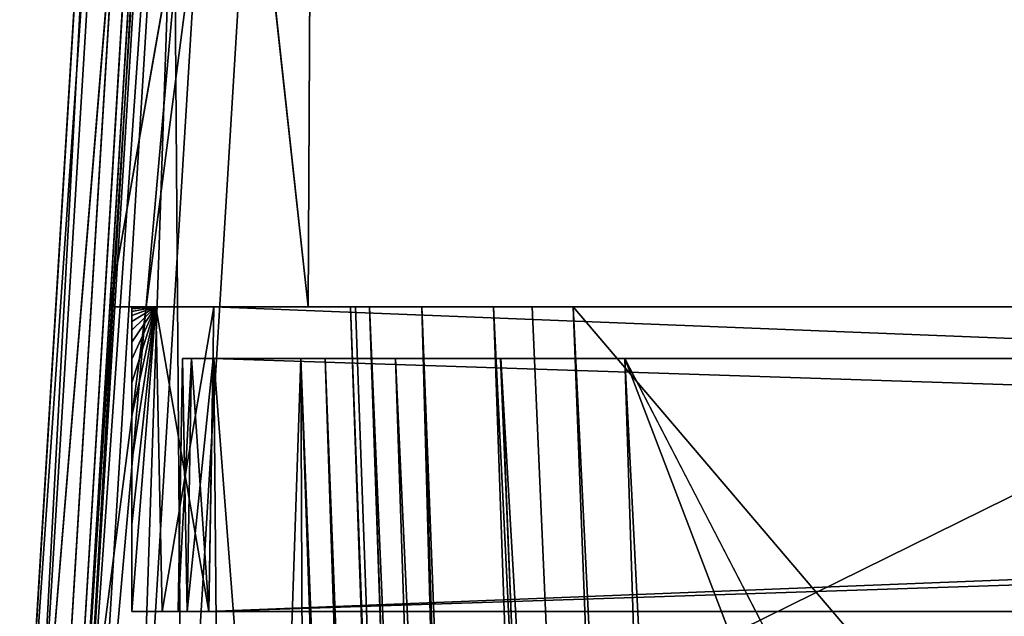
# Model space of a CAD drawing. Header units: millimetres. Extents: x -172 to 190, y 0 to 745.
# Tile 11 of 58: x -172 to -130, y 671 to 696. Entities that reach past the tile are written whole.
import ezdxf

# ---------------------------------------------------------------- set-up
doc = ezdxf.new("R2010")
doc.units = ezdxf.units.MM
doc.header["$LTSCALE"] = 33.374815
for name, color, linetype in [('100', 7, 'CONTINUOUS'), ('104', 7, 'CONTINUOUS'), ('105', 7, 'CONTINUOUS'), ('106', 7, 'CONTINUOUS'), ('172', 7, 'CONTINUOUS'), ('173', 7, 'CONTINUOUS'), ('174', 7, 'CONTINUOUS'), ('175', 7, 'CONTINUOUS'), ('176', 7, 'CONTINUOUS'), ('187', 7, 'CONTINUOUS'), ('188', 7, 'CONTINUOUS'), ('189', 7, 'CONTINUOUS'), ('193', 7, 'CONTINUOUS'), ('194', 7, 'CONTINUOUS'), ('2', 7, 'CONTINUOUS'), ('28', 7, 'CONTINUOUS'), ('29', 7, 'CONTINUOUS'), ('3', 7, 'CONTINUOUS'), ('33', 7, 'CONTINUOUS'), ('338', 7, 'CONTINUOUS'), ('339', 7, 'CONTINUOUS'), ('34', 7, 'CONTINUOUS'), ('340', 7, 'CONTINUOUS'), ('341', 7, 'CONTINUOUS'), ('342', 7, 'CONTINUOUS'), ('345', 7, 'CONTINUOUS'), ('346', 7, 'CONTINUOUS'), ('347', 7, 'CONTINUOUS'), ('37', 7, 'CONTINUOUS'), ('4', 7, 'CONTINUOUS'), ('41', 7, 'CONTINUOUS'), ('42', 7, 'CONTINUOUS'), ('45', 7, 'CONTINUOUS'), ('5', 7, 'CONTINUOUS'), ('564', 7, 'CONTINUOUS'), ('6', 7, 'CONTINUOUS'), ('65', 7, 'CONTINUOUS'), ('66', 7, 'CONTINUOUS'), ('67', 7, 'CONTINUOUS'), ('68', 7, 'CONTINUOUS'), ('7', 7, 'CONTINUOUS'), ('72', 7, 'CONTINUOUS'), ('73', 7, 'CONTINUOUS'), ('74', 7, 'CONTINUOUS'), ('75', 7, 'CONTINUOUS'), ('79', 7, 'CONTINUOUS'), ('83', 7, 'CONTINUOUS'), ('91', 7, 'CONTINUOUS'), ('92', 7, 'CONTINUOUS'), ('93', 7, 'CONTINUOUS'), ('94', 7, 'CONTINUOUS'), ('95', 7, 'CONTINUOUS')]:
    doc.layers.add(name, color=color, linetype=linetype)

msp = doc.modelspace()

# ---------------------------------------------------------------- linework, layer by layer
at = {"layer": '100', "color": 8, "linetype": 'Continuous'}
for points in [[(-159.029, 681.8, 151.539), (-160.077, 681.8, 146.255), (-133.171, 6.814, 124.072), (-159.029, 681.8, 151.539)], [(-160.077, 681.8, 146.255), (-136.511, 6.949, 111.626), (-133.171, 6.814, 124.072), (-160.077, 681.8, 146.255)], [(-156.037, 681.8, 156.024), (-159.029, 681.8, 151.539), (-133.171, 6.814, 124.072), (-156.037, 681.8, 156.024)], [(-151.544, 681.8, 159.027), (-156.037, 681.8, 156.024), (-124.063, 6.814, 133.177), (-151.544, 681.8, 159.027)], [(-124.063, 6.814, 133.177), (-156.037, 681.8, 156.024), (-133.171, 6.814, 124.072), (-124.063, 6.814, 133.177)], [(-146.255, 681.8, 160.077), (-151.544, 681.8, 159.027), (-111.626, 6.949, 136.511), (-146.255, 681.8, 160.077)], [(-111.626, 6.949, 136.511), (-151.544, 681.8, 159.027), (-124.063, 6.814, 133.177), (-111.626, 6.949, 136.511)]]:
    msp.add_3dface(points, dxfattribs=at)
at = {"layer": '104', "color": 8, "linetype": 'Continuous'}
for points in [[(-163.779, 681.8, -100.75), (-160.077, 681.8, -100.75), (-157.011, 594, -100.75), (-163.779, 681.8, -100.75)], [(-163.779, 681.8, -100.75), (-157.011, 594, -100.75), (-163.016, 594.395, -100.75), (-163.779, 681.8, -100.75)]]:
    msp.add_3dface(points, dxfattribs=at)
at = {"layer": '105', "color": 8, "linetype": 'Continuous'}
for points in [[(-163.779, 681.8, -98.484), (-163.779, 681.8, -100.75), (-163.016, 594.395, -100.75), (-163.779, 681.8, -98.484)], [(-163.779, 681.8, -98.484), (-163.016, 594.395, -100.75), (-163.016, 594.395, -99.247), (-163.779, 681.8, -98.484)]]:
    msp.add_3dface(points, dxfattribs=at)
at = {"layer": '106', "color": 8, "linetype": 'Continuous'}
for points in [[(-160.077, 681.8, -98.484), (-163.779, 681.8, -98.484), (-163.016, 594.395, -99.247), (-160.077, 681.8, -98.484)], [(-160.077, 681.8, -98.484), (-163.016, 594.395, -99.247), (-159.67, 594, -99.25), (-160.077, 681.8, -98.484)], [(-157.011, 594, -99.25), (-160.077, 681.8, -98.484), (-159.67, 594, -99.25), (-157.011, 594, -99.25)]]:
    msp.add_3dface(points, dxfattribs=at)
at = {"layer": '172', "color": 8, "linetype": 'Continuous'}
for points in [[(-162.811, 727.5, 165.556), (162.811, 727.5, 165.556), (-167.092, 657.505, 169.837), (-162.811, 727.5, 165.556)], [(162.811, 727.5, 165.556), (167.092, 657.505, 169.837), (-167.092, 657.505, 169.837), (162.811, 727.5, 165.556)]]:
    msp.add_3dface(points, dxfattribs=at)
at = {"layer": '173', "color": 8, "linetype": 'Continuous'}
for points in [[(-165.533, 727.873, 162.788), (-165.328, 727.73, 163.858), (-169.812, 657.912, 167.067), (-165.533, 727.873, 162.788)], [(-169.812, 657.912, 167.067), (-165.328, 727.73, 163.858), (-169.608, 657.755, 168.139), (-169.812, 657.912, 167.067)], [(-165.328, 727.73, 163.858), (-164.736, 727.609, 164.755), (-169.608, 657.755, 168.139), (-165.328, 727.73, 163.858)], [(-169.608, 657.755, 168.139), (-164.736, 727.609, 164.755), (-169.018, 657.624, 169.034), (-169.608, 657.755, 168.139)], [(-164.736, 727.609, 164.755), (-162.811, 727.5, 165.556), (-169.018, 657.624, 169.034), (-164.736, 727.609, 164.755)], [(-162.811, 727.5, 165.556), (-167.092, 657.505, 169.837), (-169.018, 657.624, 169.034), (-162.811, 727.5, 165.556)]]:
    msp.add_3dface(points, dxfattribs=at)
at = {"layer": '174', "color": 8, "linetype": 'Continuous'}
for points in [[(-164.947, 737.444, -55.557), (-164.871, 738.7), (-169.155, 668.655, -55.861), (-164.947, 737.444, -55.557)], [(-164.871, 738.7), (-164.947, 737.444, 55.557), (-169.155, 668.655, -55.861), (-164.871, 738.7)], [(-165.178, 733.678, -111), (-164.947, 737.444, -55.557), (-169.155, 668.655, -55.861), (-165.178, 733.678, -111)], [(-164.947, 737.444, 55.557), (-165.178, 733.678, 111), (-169.155, 668.655, 55.861), (-164.947, 737.444, 55.557)], [(-169.155, 668.655, -55.861), (-164.947, 737.444, 55.557), (-169.155, 668.655, 55.861), (-169.155, 668.655, -55.861)], [(-165.178, 733.678, -111), (-169.155, 668.655, -55.861), (-168.216, 684, -111.26), (-165.178, 733.678, -111)], [(-169.155, 668.655, 55.861), (-165.178, 733.678, 111), (-168.216, 684, 111.26), (-169.155, 668.655, 55.861)], [(-165.344, 730.96, -137.723), (-165.187, 733.532, -112.6), (-169.812, 657.912, -167.067), (-165.344, 730.96, -137.723)], [(-169.812, 657.912, -167.067), (-165.187, 733.532, -112.6), (-168.216, 684, -112.341), (-169.812, 657.912, -167.067)], [(-165.187, 733.532, 112.6), (-165.344, 730.96, 137.723), (-168.216, 684, 112.341), (-165.187, 733.532, 112.6)], [(-165.533, 727.873, -162.788), (-165.344, 730.96, -137.723), (-169.812, 657.912, -167.067), (-165.533, 727.873, -162.788)], [(-165.344, 730.96, 137.723), (-165.533, 727.873, 162.788), (-168.216, 684, 112.341), (-165.344, 730.96, 137.723)], [(-165.533, 727.873, 162.788), (-169.812, 657.912, 167.067), (-168.216, 684, 112.341), (-165.533, 727.873, 162.788)], [(-169.812, 657.912, 167.067), (-169.155, 668.655, 55.861), (-168.216, 684, 112.341), (-169.812, 657.912, 167.067)], [(-169.155, 668.655, -55.861), (-169.812, 657.912, -167.067), (-168.216, 684, -111.26), (-169.155, 668.655, -55.861)], [(-168.216, 684, -111.26), (-169.812, 657.912, -167.067), (-168.216, 684, -112.341), (-168.216, 684, -111.26)], [(-168.216, 684, 112.341), (-169.155, 668.655, 55.861), (-168.216, 684, 111.26), (-168.216, 684, 112.341)]]:
    msp.add_3dface(points, dxfattribs=at)
at = {"layer": '175', "color": 8, "linetype": 'Continuous'}
for points in [[(-165.533, 727.873, -162.788), (-169.812, 657.912, -167.067), (-169.608, 657.755, -168.139), (-165.533, 727.873, -162.788)], [(-164.739, 727.609, -164.752), (-165.533, 727.873, -162.788), (-169.608, 657.755, -168.139), (-164.739, 727.609, -164.752)], [(-169.015, 657.623, -169.037), (-164.739, 727.609, -164.752), (-169.608, 657.755, -168.139), (-169.015, 657.623, -169.037)], [(-167.092, 657.505, -169.837), (-164.739, 727.609, -164.752), (-169.015, 657.623, -169.037), (-167.092, 657.505, -169.837)], [(-162.811, 727.5, -165.556), (-164.739, 727.609, -164.752), (-167.092, 657.505, -169.837), (-162.811, 727.5, -165.556)]]:
    msp.add_3dface(points, dxfattribs=at)
at = {"layer": '176', "color": 8, "linetype": 'Continuous'}
for points in [[(-162.811, 727.5, -165.556), (-167.092, 657.505, -169.837), (-112.377, 684.5, -168.186), (-162.811, 727.5, -165.556)], [(-112.377, 684.5, -168.186), (-112.488, 705.986, -166.871), (-162.811, 727.5, -165.556), (-112.377, 684.5, -168.186)], [(-167.092, 657.505, -169.837), (167.092, 657.505, -169.837), (-112.377, 684.5, -168.186), (-167.092, 657.505, -169.837)]]:
    msp.add_3dface(points, dxfattribs=at)
at = {"layer": '187', "color": 8, "linetype": 'Continuous'}
for points in [[(-171.34, 670.6, 0), (-171.521, 667.648, 82.747), (-167.034, 741, 0), (-171.34, 670.6, 0)], [(-167.034, 741, 0), (-171.521, 667.648, 82.747), (-167.195, 738.365, 80.517), (-167.034, 741, 0)], [(-167.195, 738.365, -80.517), (-171.34, 670.6, 0), (-167.034, 741, 0), (-167.195, 738.365, -80.517)], [(-171.521, 667.648, -82.747), (-171.34, 670.6, 0), (-167.195, 738.365, -80.517), (-171.521, 667.648, -82.747)], [(-167.678, 730.471, -160.691), (-171.521, 667.648, -82.747), (-167.195, 738.365, -80.517), (-167.678, 730.471, -160.691)], [(-167.195, 738.365, 80.517), (-171.521, 667.648, 82.747), (-167.678, 730.471, 160.691), (-167.195, 738.365, 80.517)], [(-171.521, 667.648, 82.747), (-172.061, 658.806, 165.074), (-167.678, 730.471, 160.691), (-171.521, 667.648, 82.747)], [(-172.061, 658.806, -165.074), (-171.521, 667.648, -82.747), (-167.678, 730.471, -160.691), (-172.061, 658.806, -165.074)]]:
    msp.add_3dface(points, dxfattribs=at)
at = {"layer": '188', "color": 8, "linetype": 'Continuous'}
for points in [[(-172.061, 658.806, -165.074), (-167.678, 730.471, -160.691), (-167.155, 730.109, -163.422), (-172.061, 658.806, -165.074)], [(-171.541, 658.41, -167.807), (-172.061, 658.806, -165.074), (-167.155, 730.109, -163.422), (-171.541, 658.41, -167.807)], [(-165.652, 729.802, -165.697), (-171.541, 658.41, -167.807), (-167.155, 730.109, -163.422), (-165.652, 729.802, -165.697)], [(-170.03, 658.074, -170.092), (-171.541, 658.41, -167.807), (-165.652, 729.802, -165.697), (-170.03, 658.074, -170.092)], [(-160.749, 729.523, -167.736), (-170.03, 658.074, -170.092), (-165.652, 729.802, -165.697), (-160.749, 729.523, -167.736)], [(-165.138, 657.771, -172.125), (-170.03, 658.074, -170.092), (-160.749, 729.523, -167.736), (-165.138, 657.771, -172.125)]]:
    msp.add_3dface(points, dxfattribs=at)
at = {"layer": '189', "color": 8, "linetype": 'Continuous'}
for points in [[(165.138, 657.771, -172.125), (-165.138, 657.771, -172.125), (160.749, 729.523, -167.736), (165.138, 657.771, -172.125)], [(-165.138, 657.771, -172.125), (-160.749, 729.523, -167.736), (160.749, 729.523, -167.736), (-165.138, 657.771, -172.125)]]:
    msp.add_3dface(points, dxfattribs=at)
at = {"layer": '193', "color": 8, "linetype": 'Continuous'}
for points in [[(-165.138, 657.771, 172.125), (165.138, 657.771, 172.125), (-160.749, 729.523, 167.736), (-165.138, 657.771, 172.125)], [(165.138, 657.771, 172.125), (160.749, 729.523, 167.736), (-160.749, 729.523, 167.736), (165.138, 657.771, 172.125)]]:
    msp.add_3dface(points, dxfattribs=at)
at = {"layer": '194', "color": 8, "linetype": 'Continuous'}
for points in [[(-172.061, 658.806, 165.074), (-171.542, 658.41, 167.805), (-167.678, 730.471, 160.691), (-172.061, 658.806, 165.074)], [(-167.678, 730.471, 160.691), (-171.542, 658.41, 167.805), (-165.669, 729.804, 165.68), (-167.678, 730.471, 160.691)], [(-171.542, 658.41, 167.805), (-170.038, 658.075, 170.084), (-165.669, 729.804, 165.68), (-171.542, 658.41, 167.805)], [(-170.038, 658.075, 170.084), (-165.138, 657.771, 172.125), (-165.669, 729.804, 165.68), (-170.038, 658.075, 170.084)], [(-165.138, 657.771, 172.125), (-160.749, 729.523, 167.736), (-165.669, 729.804, 165.68), (-165.138, 657.771, 172.125)]]:
    msp.add_3dface(points, dxfattribs=at)
at = {"layer": '2', "color": 8, "linetype": 'Continuous'}
for points in [[(-165.111, 681.8, 163.811), (-165.111, 681.8, -163.811), (-163.779, 681.8, 100.75), (-165.111, 681.8, 163.811)], [(-163.779, 681.8, 100.75), (-165.111, 681.8, -163.811), (-163.779, 681.8, 98.484), (-163.779, 681.8, 100.75)], [(-163.779, 681.8, 98.484), (-165.111, 681.8, -163.811), (-160.077, 681.8, 98.484), (-163.779, 681.8, 98.484)], [(-160.077, 681.8, 98.484), (-165.111, 681.8, -163.811), (-163.779, 681.8, -98.484), (-160.077, 681.8, 98.484)], [(-163.779, 681.8, -98.484), (-165.111, 681.8, -163.811), (-163.779, 681.8, -100.75), (-163.779, 681.8, -98.484)], [(-163.779, 681.8, -100.75), (-165.111, 681.8, -163.811), (-160.077, 681.8, -100.75), (-163.779, 681.8, -100.75)], [(-160.077, 681.8, -100.75), (-165.111, 681.8, -163.811), (-160.077, 681.8, -146.255), (-160.077, 681.8, -100.75)], [(-160.077, 681.8, -146.255), (-165.111, 681.8, -163.811), (-159.028, 681.8, -151.543), (-160.077, 681.8, -146.255)], [(-159.028, 681.8, -151.543), (-165.111, 681.8, -163.811), (-156.037, 681.8, -156.025), (-159.028, 681.8, -151.543)], [(-156.037, 681.8, -156.025), (-165.111, 681.8, -163.811), (-151.548, 681.8, -159.025), (-156.037, 681.8, -156.025)], [(-151.548, 681.8, -159.025), (-165.111, 681.8, -163.811), (-146.255, 681.8, -160.077), (-151.548, 681.8, -159.025)], [(-146.255, 681.8, -160.077), (-165.111, 681.8, -163.811), (-100.75, 681.8, -160.077), (-146.255, 681.8, -160.077)], [(-100.75, 681.8, -160.077), (-165.111, 681.8, -163.811), (-100.75, 681.8, -163.779), (-100.75, 681.8, -160.077)], [(-165.111, 681.8, -163.811), (-164.73, 681.8, -164.73), (-100.75, 681.8, -163.779), (-165.111, 681.8, -163.811)], [(-164.73, 681.8, 164.73), (-165.111, 681.8, 163.811), (164.73, 681.8, 164.73), (-164.73, 681.8, 164.73)], [(-165.111, 681.8, 163.811), (-100.75, 681.8, 163.779), (164.73, 681.8, 164.73), (-165.111, 681.8, 163.811)], [(-100.75, 681.8, 163.779), (-165.111, 681.8, 163.811), (-146.255, 681.8, 160.077), (-100.75, 681.8, 163.779)], [(-146.255, 681.8, 160.077), (-165.111, 681.8, 163.811), (-151.544, 681.8, 159.027), (-146.255, 681.8, 160.077)], [(-151.544, 681.8, 159.027), (-165.111, 681.8, 163.811), (-156.037, 681.8, 156.024), (-151.544, 681.8, 159.027)], [(-156.037, 681.8, 156.024), (-165.111, 681.8, 163.811), (-159.029, 681.8, 151.539), (-156.037, 681.8, 156.024)], [(-159.029, 681.8, 151.539), (-165.111, 681.8, 163.811), (-160.077, 681.8, 146.255), (-159.029, 681.8, 151.539)], [(-160.077, 681.8, 146.255), (-165.111, 681.8, 163.811), (-163.779, 681.8, 100.75), (-160.077, 681.8, 146.255)], [(-164.73, 681.8, -164.73), (-163.811, 681.8, -165.111), (164.73, 681.8, -164.73), (-164.73, 681.8, -164.73)], [(165.111, 681.8, -163.811), (100.75, 681.8, -163.779), (-164.73, 681.8, -164.73), (165.111, 681.8, -163.811)], [(165.111, 681.8, -163.811), (-164.73, 681.8, -164.73), (164.73, 681.8, -164.73), (165.111, 681.8, -163.811)], [(100.75, 681.8, -163.779), (98.484, 681.8, -163.779), (-164.73, 681.8, -164.73), (100.75, 681.8, -163.779)], [(-98.484, 681.8, -163.779), (-100.75, 681.8, -163.779), (-164.73, 681.8, -164.73), (-98.484, 681.8, -163.779)], [(98.484, 681.8, -163.779), (-98.484, 681.8, -163.779), (-164.73, 681.8, -164.73), (98.484, 681.8, -163.779)], [(-163.811, 681.8, 165.111), (-164.73, 681.8, 164.73), (163.811, 681.8, 165.111), (-163.811, 681.8, 165.111)], [(163.811, 681.8, 165.111), (-164.73, 681.8, 164.73), (164.73, 681.8, 164.73), (163.811, 681.8, 165.111)], [(-163.811, 681.8, -165.111), (163.811, 681.8, -165.111), (164.73, 681.8, -164.73), (-163.811, 681.8, -165.111)], [(-160.077, 681.8, 100.75), (-160.077, 681.8, 146.255), (-163.779, 681.8, 100.75), (-160.077, 681.8, 100.75)], [(-160.077, 681.8, -98.484), (-160.077, 681.8, 98.484), (-163.779, 681.8, -98.484), (-160.077, 681.8, -98.484)], [(-100.75, 681.8, 160.077), (-100.75, 681.8, 163.779), (-146.255, 681.8, 160.077), (-100.75, 681.8, 160.077)]]:
    msp.add_3dface(points, dxfattribs=at)
at = {"layer": '28', "color": 8, "linetype": 'Continuous'}
for points in [[(-148.45, 684, 157.953), (148.45, 684, 157.953), (132.189, 354.295, 146.439), (-148.45, 684, 157.953)], [(-132.189, 354.295, 146.439), (-148.45, 684, 157.953), (132.189, 354.295, 146.439), (-132.189, 354.295, 146.439)]]:
    msp.add_3dface(points, dxfattribs=at)
at = {"layer": '29', "color": 8, "linetype": 'Continuous'}
for points in [[(-151.856, 684, 157.136), (-150.203, 684, 157.745), (-148.45, 684, 157.953), (-151.856, 684, 157.136)], [(-151.856, 684, 157.136), (-148.45, 684, 157.953), (-136.459, 371.009, 146.388), (-151.856, 684, 157.136)], [(-148.45, 684, 157.953), (-132.189, 354.295, 146.439), (-136.459, 371.009, 146.388), (-148.45, 684, 157.953)]]:
    msp.add_3dface(points, dxfattribs=at)
at = {"layer": '3', "color": 8, "linetype": 'Continuous'}
for points in [[(-163.811, 681.8, -165.111), (-164, 671, -165.3), (164, 671, -165.3), (-163.811, 681.8, -165.111)], [(163.811, 681.8, -165.111), (-163.811, 681.8, -165.111), (164, 671, -165.3), (163.811, 681.8, -165.111)]]:
    msp.add_3dface(points, dxfattribs=at)
at = {"layer": '33', "color": 8, "linetype": 'Continuous'}
for points in [[(-157.136, 684, 151.856), (-154.914, 684, 154.914), (-146.388, 371.009, 136.459), (-157.136, 684, 151.856)], [(-133.793, 7.026, 118.432), (-146.388, 371.009, 136.459), (-154.914, 684, 154.914), (-133.793, 7.026, 118.432)], [(-154.914, 684, 154.914), (-151.856, 684, 157.136), (-128.025, 7.024, 128.025), (-154.914, 684, 154.914)], [(-154.914, 684, 154.914), (-128.025, 7.024, 128.025), (-133.793, 7.026, 118.432), (-154.914, 684, 154.914)], [(-151.856, 684, 157.136), (-136.459, 371.009, 146.388), (-128.025, 7.024, 128.025), (-151.856, 684, 157.136)]]:
    msp.add_3dface(points, dxfattribs=at)
at = {"layer": '338', "color": 8, "linetype": 'Continuous'}
for points in [[(-159.5, 733.532, 112.6), (-165.187, 733.532, 112.6), (-168.216, 684, 112.341), (-159.5, 733.532, 112.6)], [(-159.5, 733.532, 112.6), (-168.216, 684, 112.341), (-159.759, 684, 112.341), (-159.5, 733.532, 112.6)]]:
    msp.add_3dface(points, dxfattribs=at)
at = {"layer": '339', "color": 8, "linetype": 'Continuous'}
for points in [[(-159.5, 733.678, 111), (-159.759, 684, 112.341), (-159.76, 684, 111.26), (-159.5, 733.678, 111)], [(-159.5, 733.678, 111), (-159.5, 733.605, 111.8), (-159.759, 684, 112.341), (-159.5, 733.678, 111)], [(-159.5, 733.605, 111.8), (-159.5, 733.532, 112.6), (-159.759, 684, 112.341), (-159.5, 733.605, 111.8)]]:
    msp.add_3dface(points, dxfattribs=at)
at = {"layer": '34', "color": 8, "linetype": 'Continuous'}
for points in [[(-157.953, 684, 148.45), (-157.745, 684, 150.203), (-146.388, 371.009, 136.459), (-157.953, 684, 148.45)], [(-157.953, 684, 148.45), (-146.388, 371.009, 136.459), (-146.439, 354.294, 132.189), (-157.953, 684, 148.45)], [(-157.745, 684, 150.203), (-157.136, 684, 151.856), (-146.388, 371.009, 136.459), (-157.745, 684, 150.203)]]:
    msp.add_3dface(points, dxfattribs=at)
at = {"layer": '340', "color": 8, "linetype": 'Continuous'}
for points in [[(-168.216, 684, 111.26), (-165.178, 733.678, 111), (-159.76, 684, 111.26), (-168.216, 684, 111.26)], [(-165.178, 733.678, 111), (-159.5, 733.678, 111), (-159.76, 684, 111.26), (-165.178, 733.678, 111)]]:
    msp.add_3dface(points, dxfattribs=at)
at = {"layer": '341', "color": 8, "linetype": 'Continuous'}
for points in [[(-168.216, 684, -111.26), (-168.216, 684, -112.341), (-159.759, 684, -112.341), (-168.216, 684, -111.26)], [(-159.76, 684, -111.26), (-168.216, 684, -111.26), (-159.759, 684, -112.341), (-159.76, 684, -111.26)]]:
    msp.add_3dface(points, dxfattribs=at)
at = {"layer": '342', "color": 8, "linetype": 'Continuous'}
for points in [[(-168.216, 684, 112.341), (-168.216, 684, 111.26), (-159.76, 684, 111.26), (-168.216, 684, 112.341)], [(-159.759, 684, 112.341), (-168.216, 684, 112.341), (-159.76, 684, 111.26), (-159.759, 684, 112.341)]]:
    msp.add_3dface(points, dxfattribs=at)
at = {"layer": '345', "color": 8, "linetype": 'Continuous'}
for points in [[(-159.5, 733.678, -111), (-165.178, 733.678, -111), (-168.216, 684, -111.26), (-159.5, 733.678, -111)], [(-159.5, 733.678, -111), (-168.216, 684, -111.26), (-159.76, 684, -111.26), (-159.5, 733.678, -111)]]:
    msp.add_3dface(points, dxfattribs=at)
at = {"layer": '346', "color": 8, "linetype": 'Continuous'}
for points in [[(-159.5, 733.605, -111.8), (-159.5, 733.678, -111), (-159.76, 684, -111.26), (-159.5, 733.605, -111.8)], [(-159.5, 733.532, -112.6), (-159.5, 733.605, -111.8), (-159.76, 684, -111.26), (-159.5, 733.532, -112.6)], [(-159.5, 733.532, -112.6), (-159.76, 684, -111.26), (-159.759, 684, -112.341), (-159.5, 733.532, -112.6)]]:
    msp.add_3dface(points, dxfattribs=at)
at = {"layer": '347', "color": 8, "linetype": 'Continuous'}
for points in [[(-168.216, 684, -112.341), (-165.187, 733.532, -112.6), (-159.759, 684, -112.341), (-168.216, 684, -112.341)], [(-165.187, 733.532, -112.6), (-159.5, 733.532, -112.6), (-159.759, 684, -112.341), (-165.187, 733.532, -112.6)]]:
    msp.add_3dface(points, dxfattribs=at)
at = {"layer": '37', "color": 8, "linetype": 'Continuous'}
for points in [[(-157.953, 684, -148.45), (-157.953, 684, 148.45), (-146.439, 354.294, 132.189), (-157.953, 684, -148.45)], [(-157.953, 684, -148.45), (-146.439, 354.294, 132.189), (-146.439, 354.294, -132.189), (-157.953, 684, -148.45)]]:
    msp.add_3dface(points, dxfattribs=at)
at = {"layer": '4', "color": 8, "linetype": 'Continuous'}
for points in [[(-165.989, 671, -166.88), (-164, 671, -165.3), (-167.273, 671, -165.24), (-165.989, 671, -166.88)], [(-167.273, 671, -165.24), (-164, 671, -165.3), (-164.919, 671, -164.919), (-167.273, 671, -165.24)], [(-167.273, 671, 165.24), (-167.273, 671, -165.24), (-165.3, 671, 164), (-167.273, 671, 165.24)], [(-165.3, 671, 164), (-167.273, 671, -165.24), (-165.3, 671, -164), (-165.3, 671, 164)], [(-165.3, 671, -164), (-167.273, 671, -165.24), (-164.919, 671, -164.919), (-165.3, 671, -164)], [(-165.989, 671, 166.88), (-167.273, 671, 165.24), (-164, 671, 165.3), (-165.989, 671, 166.88)], [(-164, 671, 165.3), (-167.273, 671, 165.24), (-164.919, 671, 164.919), (-164, 671, 165.3)], [(-164.919, 671, 164.919), (-167.273, 671, 165.24), (-165.3, 671, 164), (-164.919, 671, 164.919)], [(164, 671, -165.3), (-164, 671, -165.3), (-165.989, 671, -166.88), (164, 671, -165.3)], [(164, 671, -165.3), (-165.989, 671, -166.88), (165.989, 671, -166.88), (164, 671, -165.3)], [(-165.989, 671, -166.88), (-164.001, 671, -167.5), (165.989, 671, -166.88), (-165.989, 671, -166.88)], [(-164.001, 671, 167.5), (-165.989, 671, 166.88), (164.001, 671, 167.5), (-164.001, 671, 167.5)], [(164.001, 671, 167.5), (-165.989, 671, 166.88), (165.989, 671, 166.88), (164.001, 671, 167.5)], [(165.989, 671, 166.88), (-165.989, 671, 166.88), (-164, 671, 165.3), (165.989, 671, 166.88)], [(-164.001, 671, -167.5), (164.001, 671, -167.5), (165.989, 671, -166.88), (-164.001, 671, -167.5)], [(164, 671, 165.3), (165.989, 671, 166.88), (-164, 671, 165.3), (164, 671, 165.3)]]:
    msp.add_3dface(points, dxfattribs=at)
at = {"layer": '41', "color": 8, "linetype": 'Continuous'}
for points in [[(-157.136, 684, -151.856), (-157.746, 684, -150.202), (-157.953, 684, -148.45), (-157.136, 684, -151.856)], [(-157.136, 684, -151.856), (-157.953, 684, -148.45), (-146.388, 371.009, -136.459), (-157.136, 684, -151.856)], [(-157.953, 684, -148.45), (-146.439, 354.294, -132.189), (-146.388, 371.009, -136.459), (-157.953, 684, -148.45)]]:
    msp.add_3dface(points, dxfattribs=at)
at = {"layer": '42', "color": 8, "linetype": 'Continuous'}
for points in [[(-154.914, 684, -154.914), (-157.136, 684, -151.856), (-128.025, 7.024, -128.025), (-154.914, 684, -154.914)], [(-157.136, 684, -151.856), (-146.388, 371.009, -136.459), (-128.025, 7.024, -128.025), (-157.136, 684, -151.856)], [(-151.856, 684, -157.136), (-154.914, 684, -154.914), (-128.025, 7.024, -128.025), (-151.856, 684, -157.136)], [(-151.856, 684, -157.136), (-128.025, 7.024, -128.025), (-136.459, 371.009, -146.388), (-151.856, 684, -157.136)]]:
    msp.add_3dface(points, dxfattribs=at)
at = {"layer": '45', "color": 8, "linetype": 'Continuous'}
for points in [[(-150.202, 684, -157.746), (-151.856, 684, -157.136), (-136.459, 371.009, -146.388), (-150.202, 684, -157.746)], [(-148.45, 684, -157.953), (-150.202, 684, -157.746), (-136.459, 371.009, -146.388), (-148.45, 684, -157.953)], [(-132.189, 354.295, -146.439), (-148.45, 684, -157.953), (-136.459, 371.009, -146.388), (-132.189, 354.295, -146.439)]]:
    msp.add_3dface(points, dxfattribs=at)
at = {"layer": '5', "color": 8, "linetype": 'Continuous'}
for points in [[(164.001, 671, -167.5), (-164.001, 671, -167.5), (163.774, 684, -167.273), (164.001, 671, -167.5)], [(-164.001, 671, -167.5), (-163.774, 684, -167.273), (163.774, 684, -167.273), (-164.001, 671, -167.5)]]:
    msp.add_3dface(points, dxfattribs=at)
at = {"layer": '564', "color": 8, "linetype": 'Continuous'}
for points in [[(-165.803, 736.558, 80.571), (-165.641, 739.2, 0), (-170.593, 658.244, 165.103), (-165.803, 736.558, 80.571)], [(-170.593, 658.244, 165.103), (-165.641, 739.2, 0), (-169.871, 670.049, 0), (-170.593, 658.244, 165.103)], [(-165.641, 739.2, 0), (-165.803, 736.558, -80.571), (-169.871, 670.049, 0), (-165.641, 739.2, 0)], [(-166.287, 728.642, 160.797), (-165.803, 736.558, 80.571), (-170.593, 658.244, 165.103), (-166.287, 728.642, 160.797)], [(-165.803, 736.558, -80.571), (-166.287, 728.642, -160.797), (-169.871, 670.049, 0), (-165.803, 736.558, -80.571)], [(-169.871, 670.049, 0), (-166.287, 728.642, -160.797), (-170.593, 658.244, -165.103), (-169.871, 670.049, 0)]]:
    msp.add_3dface(points, dxfattribs=at)
at = {"layer": '6', "color": 8, "linetype": 'Continuous'}
for points in [[(-167.273, 684, 163.774), (-166.248, 684, 166.248), (-167.273, 684, -163.774), (-167.273, 684, 163.774)], [(-167.273, 684, -163.774), (-166.248, 684, 166.248), (-166.248, 684, -166.248), (-167.273, 684, -163.774)], [(-163.774, 684, 167.273), (-163.774, 684, -167.273), (-166.248, 684, -166.248), (-163.774, 684, 167.273)], [(-166.248, 684, 166.248), (-163.774, 684, 167.273), (-166.248, 684, -166.248), (-166.248, 684, 166.248)], [(163.774, 684, -167.273), (-163.774, 684, -167.273), (148.45, 684, -157.953), (163.774, 684, -167.273)], [(-163.774, 684, -167.273), (-163.774, 684, 167.273), (-157.953, 684, 148.45), (-163.774, 684, -167.273)], [(148.45, 684, -157.953), (-163.774, 684, -167.273), (-148.45, 684, -157.953), (148.45, 684, -157.953)], [(-148.45, 684, -157.953), (-163.774, 684, -167.273), (-150.202, 684, -157.746), (-148.45, 684, -157.953)], [(-150.202, 684, -157.746), (-163.774, 684, -167.273), (-151.856, 684, -157.136), (-150.202, 684, -157.746)], [(-151.856, 684, -157.136), (-163.774, 684, -167.273), (-154.914, 684, -154.914), (-151.856, 684, -157.136)], [(-154.914, 684, -154.914), (-163.774, 684, -167.273), (-157.136, 684, -151.856), (-154.914, 684, -154.914)], [(-157.136, 684, -151.856), (-163.774, 684, -167.273), (-157.746, 684, -150.202), (-157.136, 684, -151.856)], [(-157.746, 684, -150.202), (-163.774, 684, -167.273), (-157.953, 684, -148.45), (-157.746, 684, -150.202)], [(-157.953, 684, -148.45), (-163.774, 684, -167.273), (-157.953, 684, 148.45), (-157.953, 684, -148.45)], [(-163.774, 684, 167.273), (163.774, 684, 167.273), (-148.45, 684, 157.953), (-163.774, 684, 167.273)], [(-157.953, 684, 148.45), (-163.774, 684, 167.273), (-157.745, 684, 150.203), (-157.953, 684, 148.45)], [(-157.745, 684, 150.203), (-163.774, 684, 167.273), (-157.136, 684, 151.856), (-157.745, 684, 150.203)], [(-157.136, 684, 151.856), (-163.774, 684, 167.273), (-154.914, 684, 154.914), (-157.136, 684, 151.856)], [(-154.914, 684, 154.914), (-163.774, 684, 167.273), (-151.856, 684, 157.136), (-154.914, 684, 154.914)], [(-151.856, 684, 157.136), (-163.774, 684, 167.273), (-150.203, 684, 157.745), (-151.856, 684, 157.136)], [(-150.203, 684, 157.745), (-163.774, 684, 167.273), (-148.45, 684, 157.953), (-150.203, 684, 157.745)], [(-148.45, 684, 157.953), (163.774, 684, 167.273), (148.45, 684, 157.953), (-148.45, 684, 157.953)]]:
    msp.add_3dface(points, dxfattribs=at)
at = {"layer": '65', "color": 8, "linetype": 'Continuous'}
for points in [[(-164.001, 671, 167.5), (164.001, 671, 167.5), (-163.774, 684, 167.273), (-164.001, 671, 167.5)], [(164.001, 671, 167.5), (163.774, 684, 167.273), (-163.774, 684, 167.273), (164.001, 671, 167.5)]]:
    msp.add_3dface(points, dxfattribs=at)
at = {"layer": '66', "color": 8, "linetype": 'Continuous'}
for points in [[(-167.273, 671, 165.24), (-165.989, 671, 166.88), (-166.248, 684, 166.248), (-167.273, 671, 165.24)], [(-167.273, 671, 165.24), (-166.248, 684, 166.248), (-167.273, 674.711, 164.989), (-167.273, 671, 165.24)], [(-166.248, 684, 166.248), (-167.273, 684, 163.774), (-167.273, 683.981, 163.822), (-166.248, 684, 166.248)], [(-167.273, 674.711, 164.989), (-166.248, 684, 166.248), (-167.273, 677.402, 164.779), (-167.273, 674.711, 164.989)], [(-167.273, 677.402, 164.779), (-166.248, 684, 166.248), (-167.273, 679.349, 164.604), (-167.273, 677.402, 164.779)], [(-167.273, 679.349, 164.604), (-166.248, 684, 166.248), (-167.273, 680.754, 164.458), (-167.273, 679.349, 164.604)], [(-167.273, 680.754, 164.458), (-166.248, 684, 166.248), (-167.273, 681.765, 164.334), (-167.273, 680.754, 164.458)], [(-167.273, 681.765, 164.334), (-166.248, 684, 166.248), (-167.273, 682.49, 164.229), (-167.273, 681.765, 164.334)], [(-167.273, 682.49, 164.229), (-166.248, 684, 166.248), (-167.273, 683.007, 164.139), (-167.273, 682.49, 164.229)], [(-167.273, 683.007, 164.139), (-166.248, 684, 166.248), (-167.273, 683.373, 164.061), (-167.273, 683.007, 164.139)], [(-167.273, 683.373, 164.061), (-166.248, 684, 166.248), (-167.273, 683.629, 163.993), (-167.273, 683.373, 164.061)], [(-167.273, 683.629, 163.993), (-166.248, 684, 166.248), (-167.273, 683.803, 163.932), (-167.273, 683.629, 163.993)], [(-167.273, 683.803, 163.932), (-166.248, 684, 166.248), (-167.273, 683.917, 163.876), (-167.273, 683.803, 163.932)], [(-167.273, 683.917, 163.876), (-166.248, 684, 166.248), (-167.273, 683.981, 163.822), (-167.273, 683.917, 163.876)], [(-165.989, 671, 166.88), (-164.001, 671, 167.5), (-166.248, 684, 166.248), (-165.989, 671, 166.88)], [(-164.001, 671, 167.5), (-163.774, 684, 167.273), (-166.248, 684, 166.248), (-164.001, 671, 167.5)]]:
    msp.add_3dface(points, dxfattribs=at)
at = {"layer": '67', "color": 8, "linetype": 'Continuous'}
for points in [[(-167.273, 671, 165.24), (-167.273, 684, 163.774), (-167.273, 684, -163.774), (-167.273, 671, 165.24)], [(-167.273, 684, 163.774), (-167.273, 671, 165.24), (-167.273, 683.981, 163.822), (-167.273, 684, 163.774)], [(-167.273, 671, 165.24), (-167.273, 684, -163.774), (-167.273, 683.981, -163.822), (-167.273, 671, 165.24)], [(-167.273, 671, 165.24), (-167.273, 683.917, 163.876), (-167.273, 683.981, 163.822), (-167.273, 671, 165.24)], [(-167.273, 683.917, -163.876), (-167.273, 671, 165.24), (-167.273, 683.981, -163.822), (-167.273, 683.917, -163.876)], [(-167.273, 671, 165.24), (-167.273, 683.803, 163.932), (-167.273, 683.917, 163.876), (-167.273, 671, 165.24)], [(-167.273, 683.803, -163.932), (-167.273, 671, 165.24), (-167.273, 683.917, -163.876), (-167.273, 683.803, -163.932)], [(-167.273, 671, 165.24), (-167.273, 683.629, 163.993), (-167.273, 683.803, 163.932), (-167.273, 671, 165.24)], [(-167.273, 683.629, -163.993), (-167.273, 671, 165.24), (-167.273, 683.803, -163.932), (-167.273, 683.629, -163.993)], [(-167.273, 671, 165.24), (-167.273, 683.373, 164.061), (-167.273, 683.629, 163.993), (-167.273, 671, 165.24)], [(-167.273, 683.373, -164.061), (-167.273, 671, 165.24), (-167.273, 683.629, -163.993), (-167.273, 683.373, -164.061)], [(-167.273, 671, 165.24), (-167.273, 683.007, 164.139), (-167.273, 683.373, 164.061), (-167.273, 671, 165.24)], [(-167.273, 683.007, -164.139), (-167.273, 671, 165.24), (-167.273, 683.373, -164.061), (-167.273, 683.007, -164.139)], [(-167.273, 671, 165.24), (-167.273, 682.49, 164.229), (-167.273, 683.007, 164.139), (-167.273, 671, 165.24)], [(-167.273, 682.49, -164.229), (-167.273, 671, 165.24), (-167.273, 683.007, -164.139), (-167.273, 682.49, -164.229)], [(-167.273, 671, 165.24), (-167.273, 681.765, 164.334), (-167.273, 682.49, 164.229), (-167.273, 671, 165.24)], [(-167.273, 681.765, -164.334), (-167.273, 671, 165.24), (-167.273, 682.49, -164.229), (-167.273, 681.765, -164.334)], [(-167.273, 671, 165.24), (-167.273, 680.754, 164.458), (-167.273, 681.765, 164.334), (-167.273, 671, 165.24)], [(-167.273, 680.754, -164.458), (-167.273, 671, 165.24), (-167.273, 681.765, -164.334), (-167.273, 680.754, -164.458)], [(-167.273, 671, 165.24), (-167.273, 679.349, 164.604), (-167.273, 680.754, 164.458), (-167.273, 671, 165.24)], [(-167.273, 679.349, -164.604), (-167.273, 671, 165.24), (-167.273, 680.754, -164.458), (-167.273, 679.349, -164.604)], [(-167.273, 671, 165.24), (-167.273, 677.402, 164.779), (-167.273, 679.349, 164.604), (-167.273, 671, 165.24)], [(-167.273, 677.402, -164.779), (-167.273, 671, 165.24), (-167.273, 679.349, -164.604), (-167.273, 677.402, -164.779)], [(-167.273, 671, 165.24), (-167.273, 674.711, 164.989), (-167.273, 677.402, 164.779), (-167.273, 671, 165.24)], [(-167.273, 674.711, -164.989), (-167.273, 671, 165.24), (-167.273, 677.402, -164.779), (-167.273, 674.711, -164.989)], [(-167.273, 671, -165.24), (-167.273, 671, 165.24), (-167.273, 674.711, -164.989), (-167.273, 671, -165.24)]]:
    msp.add_3dface(points, dxfattribs=at)
at = {"layer": '68', "color": 8, "linetype": 'Continuous'}
for points in [[(-165.989, 671, -166.88), (-167.273, 671, -165.24), (-166.248, 684, -166.248), (-165.989, 671, -166.88)], [(-166.248, 684, -166.248), (-167.273, 671, -165.24), (-167.273, 674.711, -164.989), (-166.248, 684, -166.248)], [(-167.273, 684, -163.774), (-166.248, 684, -166.248), (-167.273, 683.981, -163.822), (-167.273, 684, -163.774)], [(-166.248, 684, -166.248), (-167.273, 674.711, -164.989), (-167.273, 677.402, -164.779), (-166.248, 684, -166.248)], [(-166.248, 684, -166.248), (-167.273, 677.402, -164.779), (-167.273, 679.349, -164.604), (-166.248, 684, -166.248)], [(-166.248, 684, -166.248), (-167.273, 679.349, -164.604), (-167.273, 680.754, -164.458), (-166.248, 684, -166.248)], [(-166.248, 684, -166.248), (-167.273, 680.754, -164.458), (-167.273, 681.765, -164.334), (-166.248, 684, -166.248)], [(-166.248, 684, -166.248), (-167.273, 681.765, -164.334), (-167.273, 682.49, -164.229), (-166.248, 684, -166.248)], [(-166.248, 684, -166.248), (-167.273, 682.49, -164.229), (-167.273, 683.007, -164.139), (-166.248, 684, -166.248)], [(-166.248, 684, -166.248), (-167.273, 683.007, -164.139), (-167.273, 683.373, -164.061), (-166.248, 684, -166.248)], [(-166.248, 684, -166.248), (-167.273, 683.373, -164.061), (-167.273, 683.629, -163.993), (-166.248, 684, -166.248)], [(-166.248, 684, -166.248), (-167.273, 683.629, -163.993), (-167.273, 683.803, -163.932), (-166.248, 684, -166.248)], [(-166.248, 684, -166.248), (-167.273, 683.803, -163.932), (-167.273, 683.917, -163.876), (-166.248, 684, -166.248)], [(-166.248, 684, -166.248), (-167.273, 683.917, -163.876), (-167.273, 683.981, -163.822), (-166.248, 684, -166.248)], [(-163.774, 684, -167.273), (-165.989, 671, -166.88), (-166.248, 684, -166.248), (-163.774, 684, -167.273)], [(-164.001, 671, -167.5), (-165.989, 671, -166.88), (-163.774, 684, -167.273), (-164.001, 671, -167.5)]]:
    msp.add_3dface(points, dxfattribs=at)
at = {"layer": '7', "color": 8, "linetype": 'Continuous'}
for points in [[(148.45, 684, -157.953), (-148.45, 684, -157.953), (-132.189, 354.295, -146.439), (148.45, 684, -157.953)], [(148.45, 684, -157.953), (-132.189, 354.295, -146.439), (132.189, 354.295, -146.439), (148.45, 684, -157.953)]]:
    msp.add_3dface(points, dxfattribs=at)
at = {"layer": '72', "color": 8, "linetype": 'Continuous'}
for points in [[(-163.811, 681.8, 165.111), (163.811, 681.8, 165.111), (-164, 671, 165.3), (-163.811, 681.8, 165.111)], [(163.811, 681.8, 165.111), (164, 671, 165.3), (-164, 671, 165.3), (163.811, 681.8, 165.111)]]:
    msp.add_3dface(points, dxfattribs=at)
at = {"layer": '73', "color": 8, "linetype": 'Continuous'}
for points in [[(-165.111, 681.8, 163.811), (-164.73, 681.8, 164.73), (-165.3, 671, 164), (-165.111, 681.8, 163.811)], [(-164.73, 681.8, 164.73), (-164.919, 671, 164.919), (-165.3, 671, 164), (-164.73, 681.8, 164.73)], [(-164.73, 681.8, 164.73), (-163.811, 681.8, 165.111), (-164.919, 671, 164.919), (-164.73, 681.8, 164.73)], [(-163.811, 681.8, 165.111), (-164, 671, 165.3), (-164.919, 671, 164.919), (-163.811, 681.8, 165.111)]]:
    msp.add_3dface(points, dxfattribs=at)
at = {"layer": '74', "color": 8, "linetype": 'Continuous'}
for points in [[(-165.111, 681.8, -163.811), (-165.111, 681.8, 163.811), (-165.3, 671, -164), (-165.111, 681.8, -163.811)], [(-165.111, 681.8, 163.811), (-165.3, 671, 164), (-165.3, 671, -164), (-165.111, 681.8, 163.811)]]:
    msp.add_3dface(points, dxfattribs=at)
at = {"layer": '75', "color": 8, "linetype": 'Continuous'}
for points in [[(-165.111, 681.8, -163.811), (-165.3, 671, -164), (-164.919, 671, -164.919), (-165.111, 681.8, -163.811)], [(-164.73, 681.8, -164.73), (-165.111, 681.8, -163.811), (-164.919, 671, -164.919), (-164.73, 681.8, -164.73)], [(-164, 671, -165.3), (-164.73, 681.8, -164.73), (-164.919, 671, -164.919), (-164, 671, -165.3)], [(-163.811, 681.8, -165.111), (-164.73, 681.8, -164.73), (-164, 671, -165.3), (-163.811, 681.8, -165.111)]]:
    msp.add_3dface(points, dxfattribs=at)
at = {"layer": '79', "color": 8, "linetype": 'Continuous'}
msp.add_3dface([(-100.75, 681.8, 160.077), (-146.255, 681.8, 160.077), (-111.626, 6.949, 136.511), (-100.75, 681.8, 160.077)], dxfattribs=at)
at = {"layer": '83', "color": 8, "linetype": 'Continuous'}
for points in [[(-146.255, 681.8, -160.077), (-100.75, 681.8, -160.077), (-100.75, 594, -157.011), (-146.255, 681.8, -160.077)], [(-146.255, 681.8, -160.077), (111.626, 6.949, -136.511), (-111.626, 6.949, -136.511), (-146.255, 681.8, -160.077)], [(111.626, 6.949, -136.511), (-146.255, 681.8, -160.077), (-100.75, 594, -157.011), (111.626, 6.949, -136.511)]]:
    msp.add_3dface(points, dxfattribs=at)
at = {"layer": '91', "color": 8, "linetype": 'Continuous'}
for points in [[(-160.077, 681.8, -146.255), (-159.028, 681.8, -151.543), (-136.511, 6.949, -111.626), (-160.077, 681.8, -146.255)], [(-159.028, 681.8, -151.543), (-156.037, 681.8, -156.025), (-133.171, 6.814, -124.074), (-159.028, 681.8, -151.543)], [(-136.511, 6.949, -111.626), (-159.028, 681.8, -151.543), (-133.171, 6.814, -124.074), (-136.511, 6.949, -111.626)], [(-156.037, 681.8, -156.025), (-151.548, 681.8, -159.025), (-124.064, 6.814, -133.176), (-156.037, 681.8, -156.025)], [(-133.171, 6.814, -124.074), (-156.037, 681.8, -156.025), (-124.064, 6.814, -133.176), (-133.171, 6.814, -124.074)], [(-151.548, 681.8, -159.025), (-146.255, 681.8, -160.077), (-124.064, 6.814, -133.176), (-151.548, 681.8, -159.025)], [(-146.255, 681.8, -160.077), (-111.626, 6.949, -136.511), (-124.064, 6.814, -133.176), (-146.255, 681.8, -160.077)]]:
    msp.add_3dface(points, dxfattribs=at)
at = {"layer": '92', "color": 8, "linetype": 'Continuous'}
for points in [[(-160.077, 681.8, 146.255), (-160.077, 681.8, 100.75), (-157.011, 594, 100.75), (-160.077, 681.8, 146.255)], [(-136.511, 6.949, -111.626), (-160.077, 681.8, 146.255), (-157.011, 594, 100.75), (-136.511, 6.949, -111.626)], [(-160.077, 681.8, 146.255), (-136.511, 6.949, -111.626), (-136.511, 6.949, 111.626), (-160.077, 681.8, 146.255)], [(-160.077, 681.8, 98.484), (-160.077, 681.8, -98.484), (-157.011, 594, -99.25), (-160.077, 681.8, 98.484)], [(-157.011, 594, 99.25), (-160.077, 681.8, 98.484), (-157.011, 594, -99.25), (-157.011, 594, 99.25)], [(-160.077, 681.8, -100.75), (-160.077, 681.8, -146.255), (-136.511, 6.949, -111.626), (-160.077, 681.8, -100.75)], [(-160.077, 681.8, -100.75), (-136.511, 6.949, -111.626), (-157.011, 594, -100.75), (-160.077, 681.8, -100.75)]]:
    msp.add_3dface(points, dxfattribs=at)
at = {"layer": '93', "color": 8, "linetype": 'Continuous'}
for points in [[(-163.779, 681.8, 98.484), (-160.077, 681.8, 98.484), (-157.011, 594, 99.25), (-163.779, 681.8, 98.484)], [(-163.779, 681.8, 98.484), (-157.011, 594, 99.25), (-163.016, 594.395, 99.247), (-163.779, 681.8, 98.484)]]:
    msp.add_3dface(points, dxfattribs=at)
at = {"layer": '94', "color": 8, "linetype": 'Continuous'}
for points in [[(-163.779, 681.8, 100.75), (-163.779, 681.8, 98.484), (-163.016, 594.395, 99.247), (-163.779, 681.8, 100.75)], [(-163.779, 681.8, 100.75), (-163.016, 594.395, 99.247), (-163.016, 594.395, 100.75), (-163.779, 681.8, 100.75)]]:
    msp.add_3dface(points, dxfattribs=at)
at = {"layer": '95', "color": 8, "linetype": 'Continuous'}
for points in [[(-160.077, 681.8, 100.75), (-163.779, 681.8, 100.75), (-163.016, 594.395, 100.75), (-160.077, 681.8, 100.75)], [(-160.077, 681.8, 100.75), (-163.016, 594.395, 100.75), (-159.67, 594, 100.75), (-160.077, 681.8, 100.75)], [(-157.011, 594, 100.75), (-160.077, 681.8, 100.75), (-159.67, 594, 100.75), (-157.011, 594, 100.75)]]:
    msp.add_3dface(points, dxfattribs=at)

doc.saveas('drawing.dxf')
